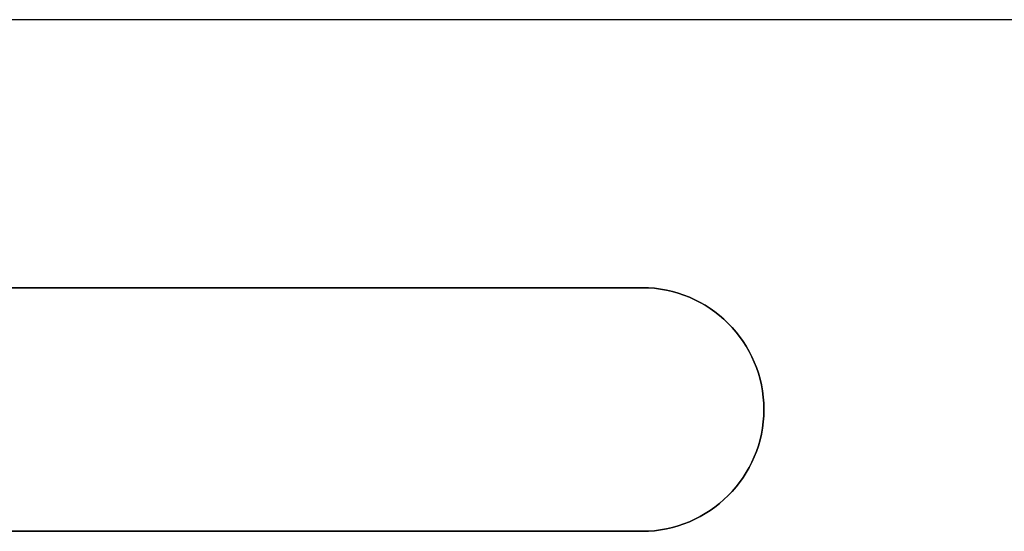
# Model space of a CAD drawing. Extents: x -3.09 to 3.09, y -0.36 to 1.94.
# Tile 102 of 168: x -0.71 to 0.1, y 1.06 to 1.48. Entities that reach past the tile are written whole.
import ezdxf

# ---------------------------------------------------------------- set-up
doc = ezdxf.new("R2010")
doc.units = 0
doc.layers.get('0').update_dxf_attribs({"linetype": 'CONTINUOUS'})

# ---------------------------------------------------------------- blocks, each defined once
blk = doc.blocks.new('*U1')
at = {"extrusion": (0, 0, -1)}
for p, q in [((3.03375, 1.48, 0.845), (-3.03375, 1.48, 0.845)), ((3.03375, 1.48, 1.115), (-3.03375, 1.48, 1.115)), ((-0.2, 1.26, 1.115), (-1.198, 1.26, 1.115)), ((-0.2, 1.26, -1.175), (-1.198, 1.26, -1.175)), ((-1.198, 1.06, 1.115), (-0.2, 1.06, 1.115)), ((-1.198, 1.06, -1.175), (-0.2, 1.06, -1.175))]:
    blk.add_line(p, q, dxfattribs=at)
for p, q in [((3.03375, 1.48, -0.845), (-3.03375, 1.48, -0.845)), ((3.03375, 1.48, -1.115), (-3.03375, 1.48, -1.115)), ((-1.198, 1.26, -1.115), (-0.2, 1.26, -1.115)), ((-1.198, 1.26, 1.175), (-0.2, 1.26, 1.175)), ((-0.2, 1.26, -1.175), (-0.2, 1.26, -1.115)), ((-0.2, 1.26, 1.175), (-0.2, 1.26, 1.115)), ((-0.2, 1.06, -1.115), (-1.198, 1.06, -1.115)), ((-0.2, 1.06, 1.175), (-1.198, 1.06, 1.175)), ((-0.2, 1.06, -1.175), (-0.2, 1.06, -1.115)), ((-0.2, 1.06, 1.175), (-0.2, 1.06, 1.115))]:
    blk.add_line(p, q)
at = {"extrusion": (0, -1, 0)}
for p, q in [((3.03375, 1.48, -0.845), (-3.03375, 1.48, -0.845)), ((3.03375, 1.48, -1.115), (-3.03375, 1.48, -1.115)), ((3.03375, 1.48, 1.115), (-3.03375, 1.48, 1.115)), ((3.03375, 1.48, 0.845), (-3.03375, 1.48, 0.845)), ((-1.198, 1.26, -1.115), (-0.2, 1.26, -1.115)), ((-0.2, 1.26, -1.175), (-1.198, 1.26, -1.175)), ((-0.2, 1.26, 1.115), (-1.198, 1.26, 1.115)), ((-1.198, 1.26, 1.175), (-0.2, 1.26, 1.175)), ((-0.2, 1.26, -1.175), (-0.2, 1.26, -1.115)), ((-0.2, 1.26, 1.175), (-0.2, 1.26, 1.115))]:
    blk.add_line(p, q, dxfattribs=at)
at = {"extrusion": (0, 1, 0)}
for p, q in [((-0.2, 1.06, -1.115), (-1.198, 1.06, -1.115)), ((-1.198, 1.06, -1.175), (-0.2, 1.06, -1.175)), ((-1.198, 1.06, 1.115), (-0.2, 1.06, 1.115)), ((-0.2, 1.06, 1.175), (-1.198, 1.06, 1.175)), ((-0.2, 1.06, -1.175), (-0.2, 1.06, -1.115)), ((-0.2, 1.06, 1.175), (-0.2, 1.06, 1.115))]:
    blk.add_line(p, q, dxfattribs=at)
at = {"extrusion": (0, 0, -1)}
for centre in [(0.2, 1.16, 1.115), (0.2, 1.16, -1.175), (0.2, 1.16, -1.115), (0.2, 1.16, 1.175)]:
    blk.add_arc(centre, 0.1, 90, 270, dxfattribs=at)
for centre in [(-0.2, 1.16, -1.175), (-0.2, 1.16, 1.115), (-0.2, 1.16, -1.115), (-0.2, 1.16, 1.175)]:
    blk.add_arc(centre, 0.1, 270, 90)

msp = doc.modelspace()

# ---------------------------------------------------------------- block references
msp.add_blockref('*U1', (0, 0))

doc.saveas('drawing.dxf')
